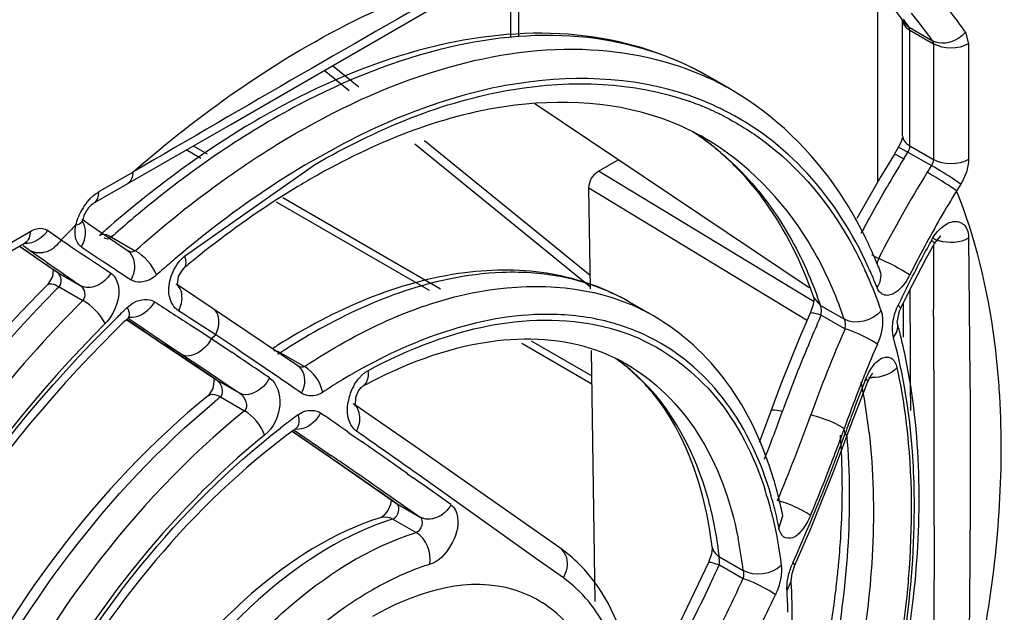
# Model space of a CAD drawing. Header units: inches. Extents: x 0 to 82.7, y 0 to 58.5.
# Tile 76 of 89: x 74.983 to 75.685, y 16.439 to 16.862. Entities that reach past the tile are written whole.
import ezdxf

# ---------------------------------------------------------------- set-up
doc = ezdxf.new("R2010")
doc.units = ezdxf.units.IN
doc.header["$LTSCALE"] = 4.547244
doc.header["$MEASUREMENT"] = 0
doc.layers.get('0').update_dxf_attribs({"linetype": 'CONTINUOUS'})

msp = doc.modelspace()

# ---------------------------------------------------------------- linework, layer by layer
at = {"color": 7, "linetype": 'CONTINUOUS'}
for p, q in [((75.339, 16.84945), (75.339, 16.90583)), ((75.33328, 16.84966), (75.33328, 16.90252)), ((75.59462, 16.74601), (75.59462, 16.88303)), ((75.6124, 16.779), (75.6124, 16.86149)), ((75.61245, 16.86076), (75.61279, 16.85937)), ((75.61337, 16.85968), (75.61704, 16.85634)), ((75.61704, 16.85634), (75.63374, 16.84669)), ((75.61759, 16.85426), (75.61704, 16.85634)), ((75.61759, 16.85426), (75.63429, 16.84461)), ((75.61759, 16.77177), (75.61759, 16.85426)), ((75.65713, 16.85293), (75.65935, 16.84461)), ((75.63374, 16.84669), (75.63429, 16.84461)), ((75.63429, 16.84461), (75.63429, 16.76213)), ((75.65935, 16.84461), (75.65935, 16.76213)), ((75.22492, 16.81362), (75.20618, 16.82889)), ((75.21808, 16.81101), (75.2003, 16.82549)), ((75.49052, 16.81167), (75.47361, 16.82144)), ((75.54585, 16.67066), (75.35034, 16.80165)), ((75.38999, 16.67098), (75.26484, 16.77292)), ((75.38986, 16.67927), (75.27185, 16.7754)), ((75.60952, 16.7708), (75.61128, 16.77438)), ((75.61128, 16.77438), (75.6122, 16.77728)), ((75.61378, 16.77504), (75.61491, 16.77375)), ((75.11252, 16.76282), (75.10202, 16.76888)), ((75.10701, 16.77174), (75.11681, 16.76608)), ((75.60655, 16.76599), (75.59685, 16.74994)), ((75.60655, 16.76599), (75.60952, 16.7708)), ((75.60655, 16.76599), (75.60747, 16.76571)), ((75.60747, 16.76571), (75.61324, 16.76258)), ((75.60952, 16.7708), (75.61045, 16.77051)), ((75.61045, 16.77051), (75.61621, 16.76739)), ((75.61324, 16.76258), (75.61621, 16.76739)), ((75.61621, 16.76739), (75.63291, 16.75775)), ((75.61742, 16.77034), (75.61759, 16.77177)), ((75.61759, 16.77177), (75.63429, 16.76213)), ((75.39573, 16.75386), (75.40967, 16.76191)), ((75.03957, 16.73894), (75.06394, 16.75301)), ((75.10082, 16.69313), (75.1933, 16.75827)), ((75.54896, 16.66087), (75.39573, 16.75386)), ((75.63291, 16.75775), (75.62994, 16.75294)), ((75.59685, 16.74994), (75.57984, 16.7199)), ((75.65382, 16.7446), (75.65085, 16.7398)), ((75.3889, 16.7419), (75.54385, 16.64789)), ((75.39001, 16.66992), (75.3889, 16.7419)), ((75.27539, 16.66879), (75.16639, 16.73172)), ((75.17084, 16.73489), (75.28325, 16.66999)), ((75.02778, 16.71793), (75.02817, 16.71868)), ((75.03375, 16.71512), (75.02783, 16.71925)), ((75.02808, 16.71715), (75.02828, 16.71906)), ((74.94015, 16.68154), (74.99087, 16.71083)), ((75.00328, 16.71161), (75.01285, 16.70486)), ((75.06083, 16.69644), (75.03375, 16.71512)), ((74.93648, 16.67343), (74.9872, 16.70272)), ((75.04882, 16.70682), (75.06573, 16.69706)), ((75.62921, 16.69149), (75.63515, 16.70229)), ((75.63515, 16.70229), (75.63934, 16.70739)), ((75.63934, 16.70739), (75.6397, 16.70761)), ((75.65943, 16.70596), (75.66038, 16.60605)), ((74.98319, 16.7004), (75.00931, 16.68225)), ((74.9858, 16.70072), (74.99102, 16.69704)), ((75.02086, 16.69944), (75.02509, 16.69659)), ((75.59031, 16.69445), (75.5953, 16.69157)), ((75.61634, 16.66678), (75.62921, 16.69149)), ((75.00724, 16.68368), (75.00663, 16.67862)), ((75.00928, 16.68232), (75.00721, 16.68375)), ((75.01005, 16.68179), (75.00928, 16.68232)), ((75.00931, 16.68225), (75.01005, 16.68179)), ((75.01005, 16.68179), (75.02685, 16.67209)), ((75.01077, 16.68121), (75.01005, 16.68179)), ((75.01048, 16.68342), (75.01423, 16.68081)), ((75.09652, 16.67892), (75.10027, 16.68459)), ((75.58492, 16.68465), (75.58525, 16.68394)), ((75.00663, 16.67862), (75.00316, 16.67281)), ((75.09576, 16.67278), (75.09652, 16.67892)), ((75.01137, 16.67137), (75.02828, 16.6616)), ((75.09494, 16.67325), (75.09492, 16.67327)), ((75.09578, 16.67248), (75.09577, 16.67269)), ((75.18214, 16.61449), (75.09588, 16.67262)), ((75.61783, 16.65609), (75.61776, 16.66961)), ((75.43482, 16.65062), (75.41779, 16.66046)), ((75.54908, 16.66359), (75.54908, 16.66358)), ((75.54908, 16.66358), (75.55394, 16.65793)), ((75.61105, 16.65605), (75.61634, 16.66678)), ((75.10038, 16.65173), (75.09651, 16.65423)), ((75.54846, 16.65775), (75.54664, 16.65249)), ((75.55394, 16.65793), (75.57087, 16.64815)), ((75.55444, 16.65119), (75.5545, 16.65505)), ((75.60916, 16.65814), (75.61105, 16.65605)), ((75.61026, 16.65424), (75.61105, 16.65605)), ((75.61268, 16.65936), (75.61279, 16.63533)), ((75.61789, 16.64542), (75.61783, 16.65609)), ((75.07171, 16.63984), (75.05959, 16.64801)), ((75.05978, 16.64786), (75.12247, 16.60569)), ((75.06056, 16.64902), (75.06193, 16.65005)), ((75.06056, 16.64905), (75.07193, 16.64136)), ((75.10537, 16.64851), (75.10038, 16.65173)), ((75.11376, 16.64311), (75.10537, 16.64851)), ((75.54664, 16.65249), (75.53898, 16.63484)), ((75.55367, 16.64944), (75.55444, 16.65119)), ((75.55444, 16.65119), (75.57144, 16.64138)), ((75.10627, 16.64328), (75.11163, 16.63983)), ((75.11163, 16.63983), (75.11987, 16.63455)), ((75.12301, 16.63719), (75.11376, 16.64311)), ((75.11987, 16.63455), (75.12301, 16.63719)), ((75.11987, 16.63455), (75.13451, 16.62464)), ((75.13734, 16.62748), (75.12301, 16.63719)), ((75.34777, 16.63274), (75.39096, 16.60781)), ((75.53898, 16.63484), (75.52572, 16.60191)), ((75.08636, 16.62997), (75.08691, 16.62964)), ((75.08711, 16.63112), (75.09933, 16.62293)), ((75.16446, 16.62603), (75.16697, 16.62539)), ((75.16697, 16.62539), (75.1692, 16.62432)), ((75.39105, 16.60201), (75.34099, 16.63091)), ((75.39344, 16.44697), (75.39069, 16.62592)), ((75.09933, 16.62293), (75.11378, 16.61323)), ((75.16815, 16.62386), (75.16879, 16.62461)), ((75.1692, 16.62432), (75.18623, 16.61448)), ((75.12171, 16.60624), (75.11164, 16.61303)), ((75.11378, 16.61323), (75.12739, 16.60408)), ((75.41547, 16.61634), (75.41594, 16.61607)), ((75.12308, 16.60531), (75.12171, 16.60624)), ((75.12247, 16.60569), (75.12308, 16.60531)), ((75.12308, 16.60531), (75.14024, 16.5954)), ((75.12739, 16.60408), (75.14024, 16.5954)), ((75.2219, 16.60181), (75.2247, 16.60581)), ((75.2247, 16.60581), (75.22794, 16.6091)), ((75.58574, 16.60464), (75.58625, 16.6059)), ((75.58625, 16.6059), (75.58773, 16.60386)), ((75.58773, 16.60386), (75.59019, 16.60846)), ((75.59019, 16.60846), (75.59123, 16.60973)), ((75.66038, 16.60605), (75.66048, 16.59134)), ((75.12104, 16.59876), (75.11777, 16.59384)), ((75.22291, 16.5927), (75.22479, 16.59715)), ((75.22477, 16.59712), (75.22669, 16.59961)), ((75.22669, 16.59961), (75.2273, 16.60013)), ((75.2273, 16.60013), (75.22746, 16.60023)), ((75.52572, 16.60191), (75.51384, 16.5698)), ((75.58445, 16.59576), (75.58773, 16.60386)), ((75.12644, 16.59282), (75.14347, 16.58299)), ((75.22253, 16.58649), (75.22291, 16.5927)), ((75.57571, 16.57307), (75.58445, 16.59576)), ((75.22098, 16.58796), (75.22096, 16.58798)), ((75.22259, 16.58629), (75.22253, 16.58649)), ((75.26755, 16.55579), (75.22286, 16.58667)), ((75.19768, 16.58138), (75.20068, 16.57931)), ((75.52596, 16.58012), (75.52691, 16.58272)), ((75.17886, 16.56917), (75.18655, 16.56391)), ((75.18009, 16.57024), (75.18042, 16.57045)), ((75.1801, 16.57025), (75.18009, 16.57024)), ((75.51384, 16.5698), (75.51017, 16.56029)), ((75.57149, 16.56679), (75.57078, 16.57)), ((75.57269, 16.56483), (75.57571, 16.57307)), ((75.17763, 16.56815), (75.20469, 16.54954)), ((75.17837, 16.5677), (75.17767, 16.56817)), ((75.18872, 16.56059), (75.17837, 16.5677)), ((75.18655, 16.56391), (75.19631, 16.55722)), ((75.21795, 16.56731), (75.22731, 16.56077)), ((75.2267, 16.56601), (75.22329, 16.56839)), ((75.57101, 16.56547), (75.57149, 16.56679)), ((75.57149, 16.56679), (75.57269, 16.56483)), ((75.19631, 16.55722), (75.2056, 16.55085)), ((75.36822, 16.48519), (75.26755, 16.55579)), ((75.20469, 16.54954), (75.251, 16.51737)), ((75.25971, 16.53798), (75.26374, 16.53513)), ((75.35275, 16.47654), (75.26621, 16.53823)), ((75.23778, 16.52862), (75.25209, 16.51868)), ((75.24963, 16.51838), (75.24771, 16.51972)), ((75.25104, 16.51739), (75.24963, 16.51838)), ((75.25097, 16.51739), (75.251, 16.51737)), ((75.251, 16.51737), (75.25184, 16.51683)), ((75.25184, 16.51683), (75.25104, 16.51739)), ((75.25184, 16.51683), (75.26858, 16.50717)), ((75.25209, 16.51868), (75.26858, 16.50717)), ((75.5301, 16.51674), (75.52333, 16.51908)), ((75.24107, 16.50699), (75.24109, 16.507)), ((75.24114, 16.50705), (75.24109, 16.507)), ((75.24225, 16.50788), (75.24114, 16.50705)), ((75.24556, 16.51189), (75.24225, 16.50788)), ((75.24915, 16.5058), (75.26586, 16.49615)), ((75.52432, 16.49936), (75.52703, 16.508)), ((75.53566, 16.47279), (75.54695, 16.49896)), ((75.63484, 16.50089), (75.63429, 16.36967)), ((75.47667, 16.48583), (75.47667, 16.48582)), ((75.47626, 16.48108), (75.47411, 16.47468)), ((75.482, 16.47631), (75.48179, 16.47837)), ((75.48184, 16.47891), (75.49885, 16.46909)), ((75.35898, 16.47212), (75.35275, 16.47654)), ((75.37074, 16.46381), (75.35898, 16.47212)), ((75.48102, 16.47145), (75.48182, 16.47316)), ((75.48182, 16.47316), (75.482, 16.47631)), ((75.48182, 16.47316), (75.4988, 16.46336)), ((75.5337, 16.46707), (75.53566, 16.47278)), ((75.53425, 16.47466), (75.53566, 16.47279)), ((75.533, 16.46145), (75.5337, 16.46707)), ((75.53003, 16.45483), (75.53301, 16.46145))]:
    msp.add_line(p, q, dxfattribs=at)
for points in [[(75.0359, 16.73083), (75.13376, 16.78711), (75.43114, 16.95902)], [(75.54903, 16.66374), (75.54909, 16.66167), (75.54846, 16.65775)], [(75.60867, 16.64538), (75.60861, 16.64594), (75.61026, 16.65424)], [(75.12171, 16.6062), (75.12187, 16.60567), (75.12104, 16.59876)], [(75.54695, 16.49896), (75.5632, 16.53935), (75.57269, 16.56483)], [(75.24808, 16.5194), (75.24756, 16.51616), (75.24556, 16.51189)], [(75.47667, 16.48582), (75.47671, 16.48485), (75.47626, 16.48108)], [(75.47411, 16.47468), (75.45412, 16.43302), (75.42274, 16.37302), (75.41658, 16.36208)]]:
    msp.add_lwpolyline(points, dxfattribs=at)
for centre, radius, start, end in [((87.70171, -4.85104), 25.02895, 119.689855, 120.326445), ((75.41483, 16.68442), 0.29513, 34.81701, 41.77582), ((75.39405, 16.67985), 0.29204, 34.84094, 39.71608), ((75.37528, 16.6938), 0.29017, 34.8669, 35.27235), ((75.61836, 16.86149), 0.00596, 180.00543, 187.05926), ((75.37159, 16.68534), 0.29914, 34.86499, 36.19911), ((75.38681, 16.63199), 0.20747, 60.0075, 65.20334), ((75.39142, 16.60913), 0.20627, 68.66042, 70.4858), ((75.39244, 16.61172), 0.20349, 65.20277, 68.66291), ((75.39338, 16.61446), 0.20446, 64.45779, 68.59816), ((75.39319, 16.61337), 0.20167, 64.50261, 65.19793), ((75.39338, 16.61377), 0.20123, 63.4629, 64.50264), ((75.39406, 16.61594), 0.20284, 63.56984, 64.45221), ((75.38002, 16.61922), 0.18255, 60.08556, 66.01247), ((75.36266, 16.62846), 0.18323, 54.04421, 56.79508), ((75.35674, 16.61816), 0.19511, 53.53312, 55.83661), ((75.35851, 16.62306), 0.19004, 44.47766, 53.98633), ((75.3556, 16.61664), 0.19701, 51.03686, 53.53128), ((76.38592, 16.28478), 0.90848, 148.26858, 149.73427), ((75.46145, 16.27712), 0.54334, 119.14523, 120.70402), ((76.38395, 16.28694), 0.88639, 148.28261, 152.83903), ((75.54023, 16.14905), 0.74985, 128.20257, 128.81062), ((76.39574, 16.27905), 0.91985, 149.73444, 151.19802), ((76.37842, 16.29577), 0.85237, 148.60483, 151.67068), ((75.06231, 16.70648), 0.03991, 141.18219, 159.21861), ((75.05974, 16.70865), 0.03657, 136.24454, 141.15642), ((75.55645, 16.12907), 0.77558, 128.81878, 130.93279), ((75.57675, 16.11421), 0.79367, 129.29091, 131.69612), ((75.02543, 16.71965), 0.00291, 340.50655, 348.27833), ((76.40468, 16.27412), 0.93006, 151.19716, 152.10448), ((75.77694, 15.94987), 1.07417, 134.98673, 135.34276), ((75.71661, 16.01006), 0.98895, 134.49898, 134.9802), ((75.57655, 16.1058), 0.80634, 131.51966, 131.68419), ((75.57405, 16.10863), 0.80255, 131.23761, 131.51975), ((75.57067, 16.11249), 0.79743, 130.9242, 131.23765), ((76.78962, 19.31937), 3.1611, 235.80077, 235.97611), ((75.30595, 16.56875), 0.31194, 23.0072, 26.04661), ((76.39435, 16.28478), 0.86943, 151.14319, 152.27298), ((75.64326, 16.72151), 0.018, 240.16722, 245.28817), ((75.64441, 16.72398), 0.02073, 245.25094, 248.92376), ((75.6452, 16.72602), 0.02292, 248.92208, 252.74597), ((77.34609, 20.07411), 4.11885, 235.02007, 235.23534), ((77.09538, 19.68241), 3.6525, 234.82022, 235.19285), ((77.18106, 19.90117), 3.86232, 236.06819, 236.48043), ((77.06793, 19.73232), 3.65517, 236.06239, 236.27353), ((75.32929, 16.56599), 0.28183, 24.90078, 28.091), ((76.39396, 16.28731), 0.87005, 151.66626, 153.19487), ((89.86958, 16.73678), 14.23532, 180.144787, 180.328575), ((77.65505, 20.51904), 4.66053, 235.23397, 235.37919), ((77.40991, 20.24519), 4.27159, 236.27801, 236.66812), ((75.60018, 16.09676), 0.78076, 130.36046, 131.20152), ((75.56563, 16.12703), 0.72625, 129.40668, 129.84973), ((75.29576, 16.56433), 0.32305, 22.48773, 23.02151), ((75.54493, 16.57466), 0.1273, 64.60411, 66.68926), ((76.40319, 16.28014), 0.87941, 152.27309, 153.402), ((75.60862, 16.0871), 0.79359, 131.20051, 131.68461), ((75.31713, 16.56027), 0.29527, 23.71832, 24.76207), ((75.31465, 16.56111), 0.30025, 23.19656, 24.35262), ((75.29104, 16.56239), 0.32816, 21.47068, 22.48645), ((77.63724, 20.46181), 4.60175, 235.24963, 235.44055), ((75.29831, 16.55226), 0.31572, 18.8572, 23.67507), ((75.30615, 16.55749), 0.30949, 21.46721, 23.19357), ((75.64428, 16.04147), 0.89294, 135.1363, 135.39751), ((75.09022, 16.66634), 0.00837, 48.91525, 55.7058), ((75.2811, 16.54914), 0.30622, 18.86569, 23.24618), ((76.41313, 16.27516), 0.89053, 153.40213, 154.52862), ((78.09851, 21.29559), 5.5315, 236.91972, 237.08517), ((75.25446, 16.55541), 0.31654, 18.89702, 20.2314), ((75.64299, 16.04838), 0.84248, 134.01325, 134.15922), ((75.64005, 16.05143), 0.83824, 133.7868, 134.01331), ((75.35893, 16.51909), 0.15186, 60.01505, 67.03275), ((75.6467, 16.64026), 0.04158, 154.53317, 156.50242), ((57.91307, 16.53838), 17.72182, 359.878789, 0.377507), ((75.62891, 16.05612), 0.82131, 133.78881, 134.72314), ((75.64661, 16.04466), 0.84766, 134.15939, 134.47441), ((78.32525, 21.64585), 5.94874, 237.085015, 237.240141), ((76.45654, 16.24923), 0.9876, 156.0939, 157.1366), ((80.06707, 24.06581), 8.94979, 236.071721, 236.188955), ((79.41368, 23.06855), 7.75627, 235.959818, 236.095107), ((75.36408, 16.49739), 0.15387, 71.50577, 74.49042), ((75.36446, 16.49826), 0.14885, 65.7175, 72.5256), ((75.36526, 16.50089), 0.15018, 67.11654, 71.50716), ((75.36621, 16.50319), 0.14769, 64.21897, 67.10932), ((76.45932, 16.25174), 0.96962, 156.30639, 160.21529), ((75.23318, 16.54339), 0.38909, 13.86229, 15.1947), ((53.71316, 16.52227), 21.90508, 0.159172, 0.322132), ((75.3667, 16.50422), 0.14655, 61.70072, 64.21727), ((76.49187, 16.23462), 1.02583, 157.15136, 160.16355), ((75.20988, 16.53776), 0.41306, 10.92031, 13.84616), ((68.87419, 7.35315), 11.16473, 56.035802, 56.188693), ((70.19965, 9.3483), 8.79587, 55.62746, 55.849702), ((75.41282, 16.24138), 0.45941, 122.37746, 122.84319), ((75.42431, 16.23645), 0.46425, 122.3806, 123.33345), ((76.44306, 16.26456), 0.92418, 156.67955, 158.08372), ((70.19559, 9.34226), 8.7992, 55.643842, 55.854875), ((75.35199, 16.50566), 0.12759, 59.93203, 68.37279), ((75.33426, 16.51497), 0.1284, 51.30002, 54.87733), ((75.32817, 16.50444), 0.14057, 50.12132, 53.80215), ((70.57513, 9.8975), 8.13059, 55.467271, 55.626461), ((75.44341, 16.22499), 0.44428, 121.44285, 123.3403), ((75.43576, 16.23737), 0.42973, 121.13552, 121.43398), ((75.43228, 16.24314), 0.42299, 120.38418, 121.13672), ((75.42862, 16.24937), 0.41576, 120.00021, 120.38313), ((75.42561, 16.25458), 0.40975, 119.59832, 120.00021), ((76.47837, 16.24709), 0.96157, 158.17076, 159.71462), ((76.4589, 16.25816), 0.94126, 158.08211, 158.87207), ((75.59118, 16.62912), 0.02251, 262.31074, 268.39989), ((75.25348, 16.58325), 0.03664, 154.85043, 170.57614), ((75.25194, 16.584), 0.03492, 149.33623, 154.87515), ((75.3981, 16.28382), 0.35949, 117.12013, 118.33564), ((76.48151, 16.24951), 0.96548, 158.87664, 160.61249), ((75.19227, 16.52455), 0.3985, 10.14616, 11.40907), ((75.48285, 16.15643), 0.56344, 129.23937, 129.81136), ((75.16266, 16.51948), 0.42854, 6.43793, 10.11686), ((75.21528, 16.57975), 0.01, 42.9342, 55.23801), ((75.21497, 16.57945), 0.01042, 34.95489, 42.95835), ((75.47327, 16.17922), 0.49564, 126.0377, 126.87692), ((71.05354, 10.59131), 7.28388, 55.129029, 55.294425), ((74.29701, 17.02683), 1.30762, 339.27468, 340.02433), ((74.26685, 17.04135), 1.3607, 337.42919, 340.17855), ((76.50289, 16.23798), 0.98773, 159.71203, 160.55561), ((75.48289, 16.16644), 0.51163, 127.1464, 127.81465), ((75.47847, 16.17226), 0.50432, 126.87525, 127.14546), ((75.45556, 16.19161), 0.46823, 126.03611, 126.33921), ((74.319, 17.02281), 1.33116, 339.93351, 340.11325), ((75.46663, 16.17672), 0.48679, 126.34992, 128.33707), ((70.97169, 10.47413), 7.43075, 54.694345, 55.066791), ((74.27606, 17.03476), 1.33003, 338.55411, 339.27465), ((74.25422, 17.04575), 1.40165, 335.95555, 339.96124), ((74.30622, 17.02751), 1.34478, 339.13227, 339.93246), ((75.07624, 16.52989), 0.49319, 2.56083, 4.15187), ((75.09961, 16.52414), 0.47495, 4.43805, 4.93197), ((69.53529, 8.33778), 9.97877, 55.078205, 55.490267), ((71.07516, 10.62319), 7.24536, 54.721684, 55.03494), ((69.72688, 8.58427), 9.66864, 55.251408, 55.483195), ((74.26861, 17.04199), 1.38508, 337.33598, 339.12678), ((75.06164, 16.52918), 0.5078, 2.15407, 2.56661), ((69.825, 8.85948), 9.40721, 54.478926, 54.679748), ((75.24882, 16.45314), 0.28356, 13.60499, 16.64317), ((75.27062, 16.44803), 0.25611, 14.85264, 18.00924), ((75.25732, 16.4465), 0.27218, 12.85404, 16.11853), ((75.23501, 16.44972), 0.29778, 12.5392, 13.62066), ((75.25562, 16.44398), 0.27165, 13.54757, 14.86913), ((75.22682, 16.4479), 0.30617, 11.32169, 12.53853), ((75.24359, 16.4989), 0.00848, 100.76688, 107.20154), ((75.30369, 16.33074), 0.18336, 107.30351, 108.79715), ((75.2397, 16.44239), 0.29027, 11.31922, 12.87164), ((75.30534, 16.32582), 0.18855, 108.79209, 109.19551), ((75.20314, 16.43371), 0.29782, 6.82213, 11.32953), ((75.30639, 16.39769), 0.10714, 44.89145, 54.75474), ((75.17438, 16.44191), 0.30967, 6.862, 8.45559), ((75.48877, 16.49095), 0.0139, 234.42667, 240.04864), ((74.10097, 17.11039), 1.52079, 334.6481, 335.1566), ((75.58303, 16.45293), 0.05341, 155.9923, 157.40081), ((74.91356, 16.53425), 0.65609, 353.60666, 354.60575), ((74.04989, 17.13731), 1.59799, 333.49368, 335.05474), ((75.14448, 16.43722), 0.38928, 2.62813, 3.56851), ((74.8983, 16.53595), 0.67144, 353.01337, 353.60825), ((74.08572, 17.12351), 1.58535, 333.66268, 334.93338), ((75.14626, 16.43098), 0.38451, 1.23778, 3.55724), ((75.10601, 16.43593), 0.42777, 357.50806, 2.56451), ((74.86254, 16.5406), 0.7075, 349.86336, 352.99117)]:
    msp.add_arc(centre, radius, start, end, dxfattribs=at)
for points, knots in [([(75.56248, 16.91463), (75.57658, 16.90331), (75.59389, 16.88586), (75.60858, 16.86646), (75.61219, 16.86136)], [0, 0, 0, 0, 0.74322, 1, 1, 1, 1]), ([(75.06394, 16.75301), (75.08315, 16.76982), (75.15595, 16.82831), (75.23998, 16.87477), (75.30519, 16.89399)], [0, 0, 0, 0, 0.272937, 1, 1, 1, 1]), ([(75.47349, 16.82151), (75.44757, 16.83645), (75.3852, 16.85561), (75.28262, 16.84581), (75.1753, 16.80242), (75.10771, 16.7559), (75.07416, 16.72846)], [0, 0, 0, 0, 0.207024, 0.436279, 0.700117, 1, 1, 1, 1]), ([(75.47348, 16.82151), (75.44704, 16.83674), (75.38444, 16.8566), (75.28204, 16.84871), (75.17605, 16.80825), (75.10946, 16.76425), (75.07649, 16.7383)], [0, 0, 0, 0, 0.213623, 0.445216, 0.70631, 1, 1, 1, 1]), ([(75.65713, 16.85293), (75.65569, 16.85115), (75.64956, 16.84544), (75.63904, 16.84363), (75.63374, 16.84669)], [0, 0, 0, 0, 0.272678, 1, 1, 1, 1]), ([(75.06573, 16.69706), (75.09919, 16.72685), (75.16699, 16.77811), (75.2755, 16.82911), (75.38032, 16.84691), (75.44605, 16.83316), (75.47382, 16.82033)], [0, 0, 0, 0, 0.299762, 0.565052, 0.795245, 1, 1, 1, 1]), ([(75.46799, 16.80483), (75.42787, 16.82055), (75.32755, 16.82567), (75.23797, 16.7877), (75.19286, 16.76165)], [0, 0, 0, 0, 0.452716, 1, 1, 1, 1]), ([(75.1933, 16.75827), (75.23702, 16.78351), (75.32376, 16.82048), (75.42083, 16.81755), (75.46033, 16.80355)], [0, 0, 0, 0, 0.546413, 1, 1, 1, 1]), ([(75.58621, 16.70572), (75.58068, 16.71703), (75.55706, 16.75879), (75.52117, 16.79398), (75.49052, 16.81167)], [0, 0, 0, 0, 0.262277, 1, 1, 1, 1]), ([(75.45423, 16.786), (75.41804, 16.80211), (75.32421, 16.80995), (75.23987, 16.77566), (75.19683, 16.75166)], [0, 0, 0, 0, 0.44567, 1, 1, 1, 1]), ([(75.48329, 16.7938), (75.49312, 16.78889), (75.5319, 16.76546), (75.56183, 16.72882), (75.57792, 16.69869)], [0, 0, 0, 0, 0.24339, 1, 1, 1, 1]), ([(75.58818, 16.68492), (75.57712, 16.70935), (75.54908, 16.75415), (75.50677, 16.78643), (75.48435, 16.79757)], [0, 0, 0, 0, 0.517152, 1, 1, 1, 1]), ([(75.56246, 16.67), (75.55746, 16.68163), (75.53608, 16.7239), (75.50137, 16.75995), (75.47129, 16.77731)], [0, 0, 0, 0, 0.267203, 1, 1, 1, 1]), ([(75.6122, 16.77728), (75.6122, 16.77733), (75.61207, 16.77752), (75.61196, 16.77725), (75.6119, 16.77715)], [0, 0, 0, 0, 0.286707, 1, 1, 1, 1]), ([(75.6124, 16.779), (75.6124, 16.77832), (75.61266, 16.77689), (75.61335, 16.77563), (75.61378, 16.77504)], [0, 0, 0, 0, 0.482539, 1, 1, 1, 1]), ([(75.61491, 16.77375), (75.6153, 16.77338), (75.61616, 16.77266), (75.61709, 16.77206), (75.61759, 16.77177)], [0, 0, 0, 0, 0.483803, 1, 1, 1, 1]), ([(75.47949, 16.76982), (75.48421, 16.766), (75.50286, 16.74946), (75.5184, 16.72954), (75.5282, 16.71347)], [0, 0, 0, 0, 0.243902, 1, 1, 1, 1]), ([(75.61621, 16.76739), (75.61649, 16.76785), (75.61697, 16.76881), (75.6173, 16.76983), (75.61742, 16.77034)], [0, 0, 0, 0, 0.505245, 1, 1, 1, 1]), ([(75.19286, 16.76165), (75.18447, 16.75681), (75.15013, 16.7358), (75.11786, 16.71149), (75.09456, 16.69169)], [0, 0, 0, 0, 0.240476, 1, 1, 1, 1]), ([(75.54908, 16.66359), (75.54594, 16.67274), (75.53273, 16.70628), (75.51261, 16.73739), (75.49411, 16.75621)], [0, 0, 0, 0, 0.268304, 1, 1, 1, 1]), ([(75.65085, 16.7398), (75.64948, 16.74076), (75.64263, 16.74533), (75.63562, 16.74966), (75.62994, 16.75294)], [0, 0, 0, 0, 0.203362, 1, 1, 1, 1]), ([(75.65382, 16.7446), (75.65245, 16.74557), (75.6456, 16.75013), (75.63859, 16.75447), (75.63291, 16.75775)], [0, 0, 0, 0, 0.203362, 1, 1, 1, 1]), ([(75.18402, 16.74429), (75.17728, 16.74029), (75.14975, 16.72314), (75.1236, 16.70379), (75.1046, 16.68817)], [0, 0, 0, 0, 0.24157, 1, 1, 1, 1]), ([(75.68159, 16.59344), (75.68081, 16.60672), (75.67622, 16.65646), (75.66451, 16.70577), (75.65085, 16.7398)], [0, 0, 0, 0, 0.266289, 1, 1, 1, 1]), ([(75.0359, 16.73083), (75.03564, 16.73068), (75.03406, 16.72944), (75.03267, 16.72795), (75.03167, 16.72657)], [0, 0, 0, 0, 0.147986, 1, 1, 1, 1]), ([(75.64945, 16.71794), (75.65204, 16.71813), (75.65834, 16.7155), (75.6594, 16.7091), (75.65943, 16.70596)], [0, 0, 0, 0, 0.452915, 1, 1, 1, 1]), ([(75.02729, 16.69983), (75.02631, 16.70049), (75.02237, 16.70468), (75.02253, 16.71116), (75.02346, 16.71544)], [0, 0, 0, 0, 0.212295, 1, 1, 1, 1]), ([(75.01285, 16.70486), (75.01052, 16.70108), (75.00389, 16.69498), (74.99437, 16.69511), (74.99102, 16.69704)], [0, 0, 0, 0, 0.534639, 1, 1, 1, 1]), ([(75.04032, 16.70799), (75.0407, 16.70833), (75.04176, 16.70884), (75.0429, 16.70885), (75.0435, 16.70879)], [0, 0, 0, 0, 0.457915, 1, 1, 1, 1]), ([(75.04353, 16.70645), (75.04406, 16.70613), (75.04515, 16.70561), (75.04643, 16.7055), (75.04697, 16.70569)], [0, 0, 0, 0, 0.518105, 1, 1, 1, 1]), ([(75.04697, 16.70569), (75.04725, 16.70579), (75.04783, 16.70617), (75.04815, 16.70676), (75.04827, 16.7071)], [0, 0, 0, 0, 0.452649, 1, 1, 1, 1]), ([(75.63288, 16.70439), (75.63349, 16.70395), (75.63406, 16.70342), (75.63528, 16.70254), (75.63515, 16.70229)], [0, 0, 0, 0, 0.725325, 1, 1, 1, 1]), ([(75.06272, 16.67627), (75.06374, 16.67808), (75.06654, 16.68446), (75.06494, 16.69362), (75.06083, 16.69644)], [0, 0, 0, 0, 0.294976, 1, 1, 1, 1]), ([(75.10082, 16.69313), (75.10114, 16.69222), (75.10194, 16.68952), (75.10178, 16.68585), (75.10027, 16.68459)], [0, 0, 0, 0, 0.328238, 1, 1, 1, 1]), ([(75.5953, 16.69157), (75.59511, 16.6908), (75.59471, 16.68944), (75.59414, 16.68813), (75.59379, 16.68761)], [0, 0, 0, 0, 0.55717, 1, 1, 1, 1]), ([(75.6174, 16.67967), (75.61634, 16.68044), (75.61059, 16.68413), (75.60452, 16.6873), (75.59952, 16.68966)], [0, 0, 0, 0, 0.191221, 1, 1, 1, 1]), ([(75.0482, 16.68116), (75.04593, 16.67722), (75.03975, 16.6708), (75.03012, 16.67023), (75.02685, 16.67209)], [0, 0, 0, 0, 0.547452, 1, 1, 1, 1]), ([(75.0482, 16.68116), (75.05006, 16.67993), (75.05682, 16.67052), (75.0531, 16.65742), (75.04833, 16.65014)], [0, 0, 0, 0, 0.204126, 1, 1, 1, 1]), ([(75.41793, 16.66037), (75.40097, 16.67019), (75.36197, 16.68397), (75.27262, 16.68399), (75.20715, 16.65495), (75.1668, 16.62937)], [0, 0, 0, 0, 0.222321, 0.457832, 1, 1, 1, 1]), ([(75.35032, 16.68102), (75.34261, 16.68166), (75.30953, 16.6823), (75.2766, 16.67499), (75.25275, 16.6666)], [0, 0, 0, 0, 0.234239, 1, 1, 1, 1]), ([(75.08086, 16.67977), (75.07945, 16.67851), (75.07442, 16.67469), (75.06648, 16.67379), (75.06272, 16.67627)], [0, 0, 0, 0, 0.295529, 1, 1, 1, 1]), ([(75.18623, 16.61448), (75.22373, 16.63914), (75.29823, 16.67595), (75.38484, 16.67305), (75.41818, 16.65891)], [0, 0, 0, 0, 0.55343, 1, 1, 1, 1]), ([(75.41779, 16.66046), (75.40261, 16.66922), (75.37981, 16.67742), (75.35639, 16.68052), (75.35032, 16.68102)], [0, 0, 0, 0, 0.742004, 1, 1, 1, 1]), ([(75.6174, 16.67967), (75.61645, 16.6778), (75.61293, 16.67193), (75.60741, 16.66615), (75.60262, 16.66528)], [0, 0, 0, 0, 0.30124, 1, 1, 1, 1]), ([(75.00316, 16.67281), (74.93538, 16.60471), (74.82188, 16.44804), (74.75267, 16.26709), (74.73411, 16.1743)], [0, 0, 0, 0, 0.503809, 1, 1, 1, 1]), ([(74.7392, 16.16668), (74.75775, 16.25989), (74.82706, 16.44185), (74.94063, 16.59965), (75.00851, 16.66847)], [0, 0, 0, 0, 0.495727, 1, 1, 1, 1]), ([(75.00316, 16.67281), (75.00347, 16.67312), (75.00442, 16.67358), (75.00544, 16.67354), (75.00599, 16.67347)], [0, 0, 0, 0, 0.441973, 1, 1, 1, 1]), ([(75.09651, 16.65423), (75.09317, 16.65639), (75.09011, 16.6619), (75.08962, 16.66738), (75.0896, 16.66894)], [0, 0, 0, 0, 0.719064, 1, 1, 1, 1]), ([(75.09651, 16.65423), (75.09739, 16.65591), (75.09979, 16.66166), (75.09909, 16.66971), (75.09572, 16.67264)], [0, 0, 0, 0, 0.297649, 1, 1, 1, 1]), ([(75.60262, 16.66528), (75.60015, 16.66484), (75.59606, 16.66658), (75.59454, 16.6698), (75.59417, 16.67075)], [0, 0, 0, 0, 0.710369, 1, 1, 1, 1]), ([(75.02828, 16.6616), (74.9771, 16.61018), (74.88606, 16.4939), (74.78944, 16.30001), (74.73875, 16.10322), (74.74018, 15.97251), (74.75311, 15.91483)], [0, 0, 0, 0, 0.264502, 0.533523, 0.784474, 1, 1, 1, 1]), ([(75.06001, 16.65657), (75.06147, 16.65797), (75.0667, 16.66228), (75.07529, 16.66335), (75.07934, 16.66071)], [0, 0, 0, 0, 0.29503, 1, 1, 1, 1]), ([(75.07934, 16.66071), (75.07837, 16.65892), (75.07432, 16.65308), (75.06675, 16.6487), (75.06163, 16.64944)], [0, 0, 0, 0, 0.281904, 1, 1, 1, 1]), ([(75.25275, 16.6666), (75.24631, 16.66433), (75.21956, 16.65392), (75.19415, 16.64021), (75.17569, 16.62851)], [0, 0, 0, 0, 0.23806, 1, 1, 1, 1]), ([(75.06001, 16.65657), (75.06039, 16.65577), (75.06134, 16.65351), (75.06179, 16.6502), (75.06056, 16.64902)], [0, 0, 0, 0, 0.34332, 1, 1, 1, 1]), ([(75.12301, 16.63719), (75.12387, 16.63893), (75.12618, 16.6446), (75.12523, 16.65288), (75.12161, 16.65531)], [0, 0, 0, 0, 0.308296, 1, 1, 1, 1]), ([(75.54664, 16.65249), (75.54696, 16.6532), (75.55065, 16.65225), (75.55264, 16.6518), (75.55444, 16.65119)], [0, 0, 0, 0, 0.289532, 1, 1, 1, 1]), ([(75.5545, 16.65505), (75.55448, 16.65551), (75.55441, 16.65623), (75.55414, 16.65703), (75.5539, 16.65719)], [0, 0, 0, 0, 0.611392, 1, 1, 1, 1]), ([(75.59709, 16.65431), (75.59764, 16.65269), (75.59898, 16.6446), (75.59691, 16.6363), (75.59438, 16.63042)], [0, 0, 0, 0, 0.210507, 1, 1, 1, 1]), ([(74.77605, 15.93174), (74.76537, 15.98841), (74.76709, 16.11531), (74.8374, 16.37086), (74.95306, 16.55166), (75.05274, 16.64952)], [0, 0, 0, 0, 0.218413, 0.470878, 1, 1, 1, 1]), ([(75.40523, 16.64566), (75.39182, 16.64938), (75.32895, 16.65795), (75.26569, 16.63497), (75.22323, 16.61086)], [0, 0, 0, 0, 0.221768, 1, 1, 1, 1]), ([(75.23144, 16.61151), (75.26068, 16.62727), (75.31865, 16.65019), (75.38247, 16.64865), (75.40916, 16.64024)], [0, 0, 0, 0, 0.542767, 1, 1, 1, 1]), ([(75.52049, 16.53435), (75.51318, 16.55879), (75.49241, 16.60439), (75.4552, 16.63886), (75.43482, 16.65062)], [0, 0, 0, 0, 0.520145, 1, 1, 1, 1]), ([(75.04431, 16.64516), (74.94878, 16.54918), (74.83712, 16.37412), (74.76638, 16.12614), (74.76184, 16.0025), (74.77017, 15.94644)], [0, 0, 0, 0, 0.527068, 0.779413, 1, 1, 1, 1]), ([(75.05097, 16.63967), (74.95518, 16.54481), (74.84387, 16.3705), (74.77535, 16.12458), (74.77271, 16.00269), (74.78232, 15.94826)], [0, 0, 0, 0, 0.530066, 0.782676, 1, 1, 1, 1]), ([(75.59438, 16.63042), (75.59308, 16.63141), (75.58578, 16.63579), (75.57795, 16.63924), (75.57144, 16.64138)], [0, 0, 0, 0, 0.192204, 1, 1, 1, 1]), ([(75.11987, 16.63455), (75.11874, 16.63232), (75.11448, 16.62566), (75.10434, 16.62017), (75.09933, 16.62293)], [0, 0, 0, 0, 0.304301, 1, 1, 1, 1]), ([(75.39902, 16.62427), (75.37548, 16.63361), (75.31628, 16.63808), (75.26207, 16.61804), (75.23422, 16.60378)], [0, 0, 0, 0, 0.447354, 1, 1, 1, 1]), ([(75.42567, 16.63394), (75.44617, 16.62469), (75.4849, 16.59429), (75.50651, 16.55079), (75.51418, 16.52722)], [0, 0, 0, 0, 0.475706, 1, 1, 1, 1]), ([(75.51879, 16.52207), (75.51189, 16.5459), (75.49224, 16.58998), (75.45582, 16.62268), (75.43618, 16.63326)], [0, 0, 0, 0, 0.526549, 1, 1, 1, 1]), ([(75.62069, 16.52451), (75.62052, 16.53432), (75.61887, 16.57159), (75.61307, 16.60876), (75.60586, 16.63529)], [0, 0, 0, 0, 0.262988, 1, 1, 1, 1]), ([(75.16699, 16.62364), (75.1672, 16.62361), (75.1676, 16.62361), (75.16798, 16.62375), (75.16815, 16.62386)], [0, 0, 0, 0, 0.509876, 1, 1, 1, 1]), ([(75.59663, 16.61987), (75.59875, 16.62113), (75.60518, 16.6222), (75.60776, 16.61633), (75.60834, 16.61367)], [0, 0, 0, 0, 0.47584, 1, 1, 1, 1]), ([(75.18417, 16.59549), (75.18507, 16.59726), (75.18749, 16.60332), (75.18599, 16.61186), (75.18214, 16.61449)], [0, 0, 0, 0, 0.298499, 1, 1, 1, 1]), ([(75.23144, 16.61151), (75.23159, 16.61027), (75.23183, 16.60625), (75.22998, 16.60159), (75.22747, 16.60024)], [0, 0, 0, 0, 0.304519, 1, 1, 1, 1]), ([(75.22794, 16.6091), (75.22849, 16.60957), (75.22962, 16.61043), (75.23083, 16.61118), (75.23144, 16.61151)], [0, 0, 0, 0, 0.510973, 1, 1, 1, 1]), ([(75.41594, 16.61607), (75.4362, 16.60431), (75.47302, 16.567), (75.48989, 16.51842), (75.49516, 16.49222)], [0, 0, 0, 0, 0.467131, 1, 1, 1, 1]), ([(75.48069, 16.48745), (75.47875, 16.50046), (75.46905, 16.54636), (75.44432, 16.59057), (75.41829, 16.61231)], [0, 0, 0, 0, 0.27947, 1, 1, 1, 1]), ([(75.60834, 16.61367), (75.61073, 16.60268), (75.61888, 16.5555), (75.61957, 16.5072), (75.61702, 16.4707)], [0, 0, 0, 0, 0.235145, 1, 1, 1, 1]), ([(75.61094, 16.38978), (75.61481, 16.40976), (75.62634, 16.48448), (75.62596, 16.5617), (75.61546, 16.61601)], [0, 0, 0, 0, 0.268963, 1, 1, 1, 1]), ([(75.12608, 16.60245), (75.12566, 16.60302), (75.12475, 16.60408), (75.12365, 16.60495), (75.12308, 16.60531)], [0, 0, 0, 0, 0.511503, 1, 1, 1, 1]), ([(75.16129, 16.6064), (75.16017, 16.60419), (75.15577, 16.59744), (75.14533, 16.59257), (75.14024, 16.5954)], [0, 0, 0, 0, 0.299015, 1, 1, 1, 1]), ([(75.16129, 16.6064), (75.16693, 16.60255), (75.17151, 16.58526), (75.16405, 16.57074), (75.15781, 16.56565)], [0, 0, 0, 0, 0.458747, 1, 1, 1, 1]), ([(75.11777, 16.59385), (75.03807, 16.52876), (74.94281, 16.39907), (74.87489, 16.20996), (74.86399, 16.11142), (74.86686, 16.06543)], [0, 0, 0, 0, 0.513495, 0.770089, 1, 1, 1, 1]), ([(75.11777, 16.59385), (75.11933, 16.59512), (75.12303, 16.59462), (75.12559, 16.59331), (75.12644, 16.59282)], [0, 0, 0, 0, 0.673703, 1, 1, 1, 1]), ([(75.19923, 16.59615), (75.19801, 16.59534), (75.19342, 16.59288), (75.18725, 16.59338), (75.18417, 16.59549)], [0, 0, 0, 0, 0.281229, 1, 1, 1, 1]), ([(75.47667, 16.48583), (75.47539, 16.49646), (75.46891, 16.53418), (75.45366, 16.57116), (75.43655, 16.59288)], [0, 0, 0, 0, 0.279073, 1, 1, 1, 1]), ([(75.65935, 16.36967), (75.66395, 16.38903), (75.67905, 16.46258), (75.68484, 16.53834), (75.68159, 16.59344)], [0, 0, 0, 0, 0.265006, 1, 1, 1, 1]), ([(74.87137, 16.07438), (74.8693, 16.16913), (74.92617, 16.36388), (75.04509, 16.52506), (75.1221, 16.58924)], [0, 0, 0, 0, 0.485962, 1, 1, 1, 1]), ([(75.14347, 16.58299), (75.06266, 16.51699), (74.96618, 16.38547), (74.89734, 16.19419), (74.88619, 16.09471), (74.88907, 16.04848)], [0, 0, 0, 0, 0.514561, 0.771563, 1, 1, 1, 1]), ([(75.18168, 16.58001), (75.18297, 16.58095), (75.1877, 16.58382), (75.19443, 16.58363), (75.19768, 16.58138)], [0, 0, 0, 0, 0.287319, 1, 1, 1, 1]), ([(75.51863, 16.58283), (75.51892, 16.58364), (75.52272, 16.58358), (75.525, 16.58315), (75.52691, 16.58272)], [0, 0, 0, 0, 0.305737, 1, 1, 1, 1]), ([(75.18168, 16.58001), (75.18196, 16.57897), (75.18265, 16.57575), (75.18197, 16.57161), (75.1801, 16.57025)], [0, 0, 0, 0, 0.318967, 1, 1, 1, 1]), ([(74.91457, 16.09389), (74.91885, 16.18452), (74.97901, 16.36482), (75.09567, 16.51357), (75.1692, 16.57063)], [0, 0, 0, 0, 0.493604, 1, 1, 1, 1]), ([(75.57078, 16.57), (75.57037, 16.57035), (75.56803, 16.57205), (75.56544, 16.57335), (75.56332, 16.57432)], [0, 0, 0, 0, 0.188206, 1, 1, 1, 1]), ([(75.15781, 16.56565), (75.08845, 16.509), (74.97743, 16.36546), (74.9186, 16.19294), (74.91199, 16.10579)], [0, 0, 0, 0, 0.5061, 1, 1, 1, 1]), ([(75.5885, 16.56753), (75.59474, 16.51253), (75.58704, 16.39253), (75.51368, 16.15479), (75.40332, 15.98824), (75.30966, 15.89846)], [0, 0, 0, 0, 0.223227, 0.476761, 1, 1, 1, 1]), ([(75.16468, 16.55854), (75.09424, 16.50286), (74.98304, 16.35918), (74.92575, 16.18552), (74.92221, 16.09861)], [0, 0, 0, 0, 0.507955, 1, 1, 1, 1]), ([(75.29273, 15.90824), (75.38392, 15.99564), (75.49218, 16.15723), (75.56703, 16.38877), (75.57737, 16.50636), (75.57314, 16.56089)], [0, 0, 0, 0, 0.520723, 0.774508, 1, 1, 1, 1]), ([(75.56674, 16.47258), (75.56735, 16.47905), (75.56935, 16.50423), (75.56978, 16.52953), (75.56908, 16.54827)], [0, 0, 0, 0, 0.257548, 1, 1, 1, 1]), ([(75.60959, 16.39588), (75.61159, 16.40692), (75.61832, 16.44946), (75.62125, 16.49265), (75.62069, 16.52451)], [0, 0, 0, 0, 0.260301, 1, 1, 1, 1]), ([(75.25309, 16.51522), (75.25295, 16.51555), (75.25261, 16.51615), (75.25211, 16.51665), (75.25184, 16.51683)], [0, 0, 0, 0, 0.526273, 1, 1, 1, 1]), ([(75.29061, 16.51602), (75.28836, 16.51201), (75.28185, 16.50545), (75.27199, 16.50521), (75.26858, 16.50717)], [0, 0, 0, 0, 0.539201, 1, 1, 1, 1]), ([(75.29061, 16.51602), (75.29335, 16.51406), (75.29753, 16.50322), (75.29188, 16.48653), (75.28193, 16.47551), (75.27563, 16.47355)], [0, 0, 0, 0, 0.199354, 0.60985, 1, 1, 1, 1]), ([(75.54673, 16.50828), (75.54586, 16.50898), (75.54061, 16.51237), (75.53487, 16.5149), (75.5301, 16.51674)], [0, 0, 0, 0, 0.179332, 1, 1, 1, 1]), ([(75.24107, 16.50699), (75.20694, 16.49636), (75.13986, 16.45316), (75.09051, 16.39265), (75.06858, 16.35747)], [0, 0, 0, 0, 0.463058, 1, 1, 1, 1]), ([(75.24915, 16.5058), (75.24954, 16.50592), (75.25034, 16.50634), (75.25101, 16.50692), (75.25133, 16.50726)], [0, 0, 0, 0, 0.465622, 1, 1, 1, 1]), ([(75.54673, 16.50828), (75.54523, 16.50467), (75.54179, 16.49875), (75.53546, 16.49186), (75.52667, 16.4918), (75.52481, 16.49694), (75.52432, 16.49936)], [0, 0, 0, 0, 0.3433, 0.603845, 0.782769, 1, 1, 1, 1]), ([(75.24335, 16.50389), (75.21003, 16.49229), (75.14463, 16.44811), (75.09611, 16.38778), (75.07438, 16.35264)], [0, 0, 0, 0, 0.460607, 1, 1, 1, 1]), ([(75.09109, 16.343), (75.11348, 16.37921), (75.16347, 16.44097), (75.23148, 16.48545), (75.26586, 16.49615)], [0, 0, 0, 0, 0.541796, 1, 1, 1, 1]), ([(75.27563, 16.47355), (75.27221, 16.47248), (75.258, 16.46755), (75.2444, 16.46092), (75.23449, 16.45519)], [0, 0, 0, 0, 0.238557, 1, 1, 1, 1]), ([(75.41903, 16.31051), (75.42383, 16.34126), (75.42575, 16.39951), (75.40066, 16.45489), (75.38229, 16.4733)], [0, 0, 0, 0, 0.544724, 1, 1, 1, 1]), ([(75.47411, 16.47468), (75.47443, 16.47537), (75.47808, 16.47425), (75.48004, 16.4738), (75.48182, 16.47316)], [0, 0, 0, 0, 0.286795, 1, 1, 1, 1]), ([(75.61702, 16.4707), (75.61655, 16.46404), (75.61421, 16.43678), (75.61022, 16.40967), (75.60639, 16.38935)], [0, 0, 0, 0, 0.244015, 1, 1, 1, 1]), ([(75.34505, 16.16235), (75.3695, 16.20134), (75.39626, 16.26418), (75.40407, 16.34798), (75.39492, 16.40023), (75.36972, 16.44038), (75.31273, 16.46911), (75.26273, 16.45246), (75.23467, 16.43626)], [0, 0, 0, 0, 0.318887, 0.459158, 0.578936, 0.680518, 0.775506, 1, 1, 1, 1]), ([(75.41678, 16.37134), (75.41492, 16.39028), (75.40686, 16.42544), (75.38399, 16.45447), (75.37074, 16.46381)], [0, 0, 0, 0, 0.540039, 1, 1, 1, 1]), ([(75.52175, 16.45184), (75.52048, 16.45284), (75.51315, 16.45734), (75.50534, 16.46098), (75.4988, 16.46336)], [0, 0, 0, 0, 0.188599, 1, 1, 1, 1]), ([(75.23449, 16.45519), (75.22281, 16.44845), (75.17436, 16.41487), (75.13562, 16.36849), (75.11181, 16.32999)], [0, 0, 0, 0, 0.22956, 1, 1, 1, 1])]:
    msp.add_open_spline(points, degree=3, knots=knots, dxfattribs=at)
for points in [[(75.61279, 16.85937), (75.61359, 16.85717), (75.61556, 16.85542), (75.61759, 16.85426)], [(75.65935, 16.84461), (75.65212, 16.84044), (75.64153, 16.84044), (75.63429, 16.84461)], [(75.63429, 16.76213), (75.63429, 16.76059), (75.63372, 16.75905), (75.63291, 16.75775)], [(75.65935, 16.76213), (75.65212, 16.75795), (75.64153, 16.75795), (75.63429, 16.76213)], [(75.65935, 16.76213), (75.65935, 16.756), (75.65704, 16.74981), (75.65382, 16.7446)], [(75.06394, 16.75301), (75.06394, 16.75004), (75.06284, 16.74638), (75.06027, 16.7449)], [(75.38894, 16.74193), (75.38896, 16.7465), (75.39177, 16.75157), (75.39573, 16.75386)], [(75.03332, 16.73394), (75.03517, 16.73586), (75.03726, 16.73761), (75.03957, 16.73894)], [(75.03957, 16.73894), (75.03957, 16.73598), (75.03847, 16.73232), (75.0359, 16.73083)], [(75.03167, 16.72657), (75.03006, 16.72434), (75.02884, 16.72175), (75.02828, 16.71906)], [(75.02346, 16.71544), (75.02383, 16.71721), (75.02435, 16.71896), (75.02499, 16.72065)], [(75.02346, 16.71544), (75.02507, 16.71586), (75.02684, 16.71656), (75.02778, 16.71793)], [(75.0303, 16.70995), (75.03033, 16.71252), (75.02974, 16.71522), (75.02846, 16.71745)], [(75.64054, 16.71388), (75.64306, 16.71595), (75.64619, 16.71769), (75.64945, 16.71794)], [(75.00328, 16.71161), (74.99999, 16.70629), (74.99331, 16.70183), (74.98707, 16.70216)], [(74.99087, 16.71083), (74.99087, 16.70786), (74.98977, 16.7042), (74.9872, 16.70272)], [(74.99087, 16.71083), (74.99231, 16.71166), (74.99386, 16.71234), (74.99547, 16.71274)], [(74.99547, 16.71274), (74.99802, 16.71337), (75.00113, 16.71313), (75.00328, 16.71161)], [(75.02729, 16.69983), (75.0291, 16.70284), (75.03025, 16.70643), (75.0303, 16.70995)], [(75.5282, 16.71347), (75.53755, 16.69813), (75.54526, 16.68172), (75.55147, 16.66487)], [(75.63288, 16.70439), (75.63484, 16.70795), (75.6374, 16.7113), (75.64054, 16.71388)], [(75.0435, 16.70879), (75.04538, 16.7086), (75.04719, 16.70777), (75.04882, 16.70682)], [(75.65943, 16.70596), (75.65335, 16.70241), (75.64512, 16.70204), (75.6384, 16.70413)], [(75.06573, 16.69706), (75.06451, 16.69597), (75.0616, 16.69559), (75.06082, 16.69703)], [(75.08086, 16.67977), (75.07802, 16.68688), (75.07237, 16.69323), (75.06573, 16.69706)], [(75.09034, 16.67558), (75.09138, 16.68016), (75.09346, 16.6846), (75.09629, 16.68834)], [(75.09629, 16.68834), (75.09762, 16.69009), (75.09914, 16.69172), (75.10082, 16.69313)], [(75.01137, 16.67137), (75.01369, 16.6737), (75.01313, 16.67892), (75.01077, 16.68121)], [(75.59417, 16.67075), (75.59656, 16.67394), (75.59788, 16.67879), (75.59642, 16.6825)], [(75.0896, 16.66894), (75.08958, 16.67117), (75.08985, 16.67341), (75.09034, 16.67558)], [(75.00599, 16.67347), (75.0079, 16.67322), (75.0097, 16.67233), (75.01137, 16.67137)], [(75.02685, 16.67209), (75.02979, 16.67015), (75.03077, 16.6641), (75.02828, 16.6616)], [(75.04431, 16.64516), (75.04077, 16.65195), (75.03491, 16.65778), (75.02828, 16.6616)], [(75.59709, 16.65431), (75.59158, 16.64722), (75.57864, 16.64367), (75.57087, 16.64815)], [(75.60552, 16.64631), (75.60606, 16.64992), (75.60711, 16.65349), (75.60857, 16.65684)], [(75.04833, 16.65014), (75.04716, 16.64836), (75.04582, 16.64668), (75.04431, 16.64516)], [(75.57087, 16.64815), (75.57152, 16.64624), (75.57175, 16.64408), (75.57133, 16.6421)], [(75.60586, 16.63529), (75.6049, 16.63884), (75.60498, 16.64267), (75.60552, 16.64631)], [(75.60586, 16.63529), (75.60811, 16.63796), (75.60958, 16.64201), (75.60867, 16.64537)], [(75.58918, 16.61182), (75.59107, 16.61495), (75.59349, 16.618), (75.59663, 16.61987)], [(75.18623, 16.61448), (75.18499, 16.61367), (75.18308, 16.61399), (75.18179, 16.61471)], [(75.19923, 16.59615), (75.19764, 16.60347), (75.19272, 16.61074), (75.18623, 16.61448)], [(75.43655, 16.59288), (75.43009, 16.60108), (75.42269, 16.60865), (75.41454, 16.61518)], [(75.58625, 16.6059), (75.58707, 16.60794), (75.58804, 16.60993), (75.58918, 16.61182)], [(75.60834, 16.61367), (75.60411, 16.6089), (75.59693, 16.60644), (75.59055, 16.60662)], [(75.12644, 16.59282), (75.12892, 16.59485), (75.12796, 16.59984), (75.12608, 16.60245)], [(75.14024, 16.5954), (75.14385, 16.59311), (75.14678, 16.58569), (75.14347, 16.58299)], [(75.66048, 16.59134), (75.66091, 16.51745), (75.65988, 16.44356), (75.65935, 16.36967)], [(75.15781, 16.56565), (75.1553, 16.57272), (75.14996, 16.57924), (75.14347, 16.58299)], [(75.2179, 16.57648), (75.21668, 16.58056), (75.21665, 16.58505), (75.21734, 16.58925)], [(75.22554, 16.58016), (75.22526, 16.58202), (75.22459, 16.58388), (75.22352, 16.58542)], [(75.19768, 16.58138), (75.19514, 16.57644), (75.19054, 16.57193), (75.18522, 16.57031)], [(75.22329, 16.56839), (75.22064, 16.57024), (75.21883, 16.57338), (75.2179, 16.57648)], [(75.22329, 16.56839), (75.22514, 16.57194), (75.22615, 16.57621), (75.22554, 16.58016)], [(75.56332, 16.57432), (75.55807, 16.57673), (75.55257, 16.57868), (75.54694, 16.57995)], [(75.18522, 16.57031), (75.18349, 16.56978), (75.18161, 16.56955), (75.17982, 16.56979)], [(75.25133, 16.50726), (75.2532, 16.50923), (75.25416, 16.51272), (75.25309, 16.51522)], [(75.24201, 16.50723), (75.2444, 16.50768), (75.24705, 16.50701), (75.24915, 16.5058)], [(75.26858, 16.50717), (75.27171, 16.50504), (75.26947, 16.49728), (75.26586, 16.49615)], [(75.51971, 16.50761), (75.52248, 16.49613), (75.52452, 16.48446), (75.52593, 16.47273)], [(75.27563, 16.47355), (75.27693, 16.48165), (75.27297, 16.49205), (75.26586, 16.49615)], [(75.37309, 16.47801), (75.37234, 16.4808), (75.37058, 16.48352), (75.36822, 16.48519)], [(75.47667, 16.48582), (75.47697, 16.48338), (75.4787, 16.48108), (75.48069, 16.47965)], [(75.37074, 16.46381), (75.37319, 16.46793), (75.37433, 16.47337), (75.37309, 16.47801)], [(75.52593, 16.47273), (75.51962, 16.46616), (75.50674, 16.46453), (75.49885, 16.46909)], [(75.52593, 16.47273), (75.52633, 16.46945), (75.52602, 16.46606), (75.52537, 16.46281)], [(75.53086, 16.46431), (75.53152, 16.46743), (75.5325, 16.4705), (75.53373, 16.47345)], [(75.49885, 16.46909), (75.49906, 16.46736), (75.49921, 16.46554), (75.49874, 16.46386)], [(75.53003, 16.45483), (75.52983, 16.458), (75.5302, 16.46121), (75.53086, 16.46431)], [(75.41693, 16.34704), (75.4376, 16.38378), (75.45725, 16.42113), (75.4753, 16.45922)], [(75.52537, 16.46281), (75.52463, 16.45904), (75.52338, 16.45533), (75.52175, 16.45184)]]:
    msp.add_open_spline(points, degree=3, dxfattribs=at)

doc.saveas('drawing.dxf')
